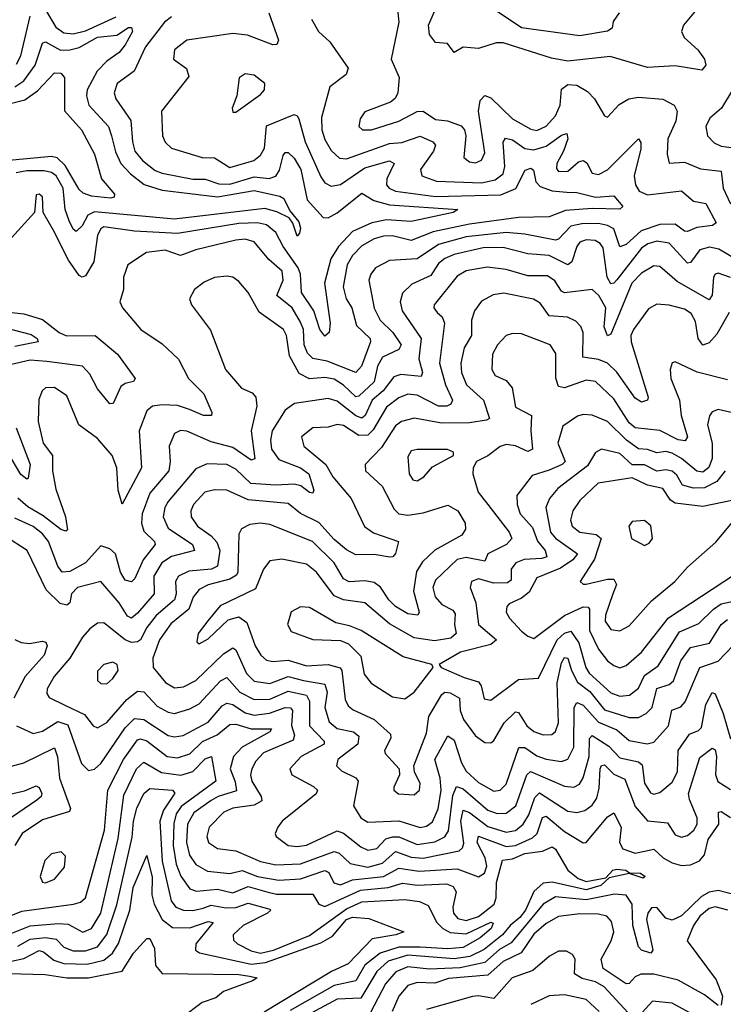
# Model space of a CAD drawing. Extents: x 1678431 to 1860718, y 384618 to 522882.
# Tile 255 of 256: x 1732271 to 1734562, y 489499 to 492703. Entities that reach past the tile are written whole.
import ezdxf

# ---------------------------------------------------------------- set-up
doc = ezdxf.new("R2010")
doc.units = 0

msp = doc.modelspace()

# ---------------------------------------------------------------- linework, layer by layer
at = {"layer": '0CON10XD'}
for points in [[(1733485.6, 492885), (1733505.7, 492695), (1733480, 492575), (1733506.4, 492515), (1733501.8, 492465), (1733493.2, 492446.8), (1733478, 492435), (1733395, 492402.9), (1733379.8, 492380.2), (1733375.6, 492355.6), (1733386.7, 492345), (1733416.2, 492345), (1733505, 492372.5), (1733565.5, 492404.5), (1733585, 492404.8), (1733625, 492378.6), (1733663.9, 492373.9), (1733708.1, 492358.1), (1733718.6, 492345), (1733723.3, 492325), (1733717.5, 492255), (1733735, 492240.7), (1733755, 492237.3), (1733774.2, 492245.8), (1733785, 492270), (1733764.3, 492405), (1733770.1, 492439.9), (1733785, 492455.9), (1733805, 492448.8), (1733875, 492380), (1733935, 492346.9), (1733955, 492342.3), (1733985, 492356), (1734015, 492390.2), (1734030.8, 492425), (1734035, 492477.1), (1734055, 492492.4), (1734085, 492489.5), (1734119.4, 492469.4), (1734142, 492445), (1734175, 492390), (1734185, 492386), (1734222.6, 492427.4), (1734254.3, 492445.7), (1734285, 492450.6), (1734365, 492444.1), (1734401.8, 492425), (1734411.7, 492405), (1734407.1, 492372.9), (1734380.8, 492315), (1734379.3, 492265), (1734385, 492236.2), (1734435, 492239.3), (1734487.3, 492217.3), (1734555, 492209.6), (1734561.5, 492155), (1734585, 492103.2)], [(1734519.1, 492790.9), (1734432.5, 492685), (1734425.5, 492665), (1734434.5, 492645), (1734479.1, 492605), (1734500, 492575), (1734504.4, 492555), (1734491.8, 492538.2), (1734405, 492553.2), (1734315, 492547.5), (1734193.6, 492583.6), (1734055, 492567.7), (1734002.4, 492577.6), (1733845, 492627.8), (1733822.1, 492627.9), (1733765, 492609.7), (1733715, 492613.1), (1733685, 492596.2), (1733663.3, 492625), (1733625, 492628.6), (1733605.5, 492655), (1733601.8, 492685), (1733641.2, 492775)], [(1732765, 492712.6), (1732742.9, 492695), (1732681.2, 492615), (1732644.2, 492535), (1732588.7, 492495), (1732578.4, 492465), (1732584, 492445), (1732633, 492375), (1732638.1, 492305), (1732646.5, 492275), (1732671.4, 492245), (1732712.7, 492212.7), (1732735, 492203.2), (1732834.5, 492184.5), (1732875, 492183.8), (1732919.1, 492169.1), (1732955, 492168.1), (1733035, 492191.4), (1733083.5, 492186.5), (1733105, 492193.5), (1733116.8, 492213.2), (1733128.9, 492261.1), (1733135, 492270.4), (1733145, 492271.2), (1733165, 492252.2), (1733186, 492215), (1733206.5, 492116.5), (1733259, 492059), (1733275, 492058.1), (1733305, 492074), (1733385, 492138.4), (1733424.3, 492114.3), (1733475, 492100.1), (1733697.1, 492085), (1733682, 492075), (1733545, 492046.2), (1733465, 492051.7), (1733418, 492042), (1733355, 492013.9), (1733309.5, 491965), (1733284, 491925), (1733263.2, 491845), (1733282.2, 491715), (1733278.9, 491685), (1733265, 491673.5), (1733248.4, 491695), (1733228.4, 491755), (1733188.5, 491815), (1733185.4, 491874.6), (1733178.2, 491895), (1733129, 491965), (1733105, 492010.2), (1733075, 492035.1), (1733045, 492041.5), (1732985, 492039.8), (1732785, 492007.6), (1732644.8, 492014.8), (1732545, 492029.1), (1732535, 492022.7), (1732525, 492001.4), (1732512.6, 491915), (1732485, 491869.6), (1732475, 491864.6), (1732465, 491870), (1732430.3, 491920.3), (1732380.5, 492019.5), (1732347.3, 492075), (1732345, 492126), (1732335, 492135.6), (1732325, 492133.3), (1732319.4, 492075), (1732245, 491993.1)], [(1732261.3, 492558.7), (1732274.5, 492585), (1732305.8, 492714.2)], [(1733082.7, 492725), (1733114.1, 492635.9), (1733108.2, 492621.8), (1733095, 492621.1), (1733012.5, 492652.5), (1732965, 492657.9), (1732815, 492636.2), (1732775.6, 492605), (1732772.2, 492575), (1732813.9, 492543.9), (1732822, 492518), (1732732.9, 492405), (1732736.2, 492325), (1732745, 492304.4), (1732765.6, 492285), (1732865, 492254.7), (1732905, 492253.7), (1732955, 492222.5), (1733033.8, 492245), (1733055, 492262.2), (1733067.7, 492285), (1733075, 492358), (1733165, 492394.1), (1733175, 492390.4), (1733180.3, 492380.3), (1733200.9, 492305), (1733251.1, 492191.1), (1733265, 492171.6), (1733285, 492161.1), (1733315, 492166.6), (1733395, 492221.2), (1733475, 492243.4), (1733490, 492235), (1733466, 492185), (1733465.6, 492165.6), (1733474.2, 492154.2), (1733495, 492144.9), (1733625, 492128.1), (1733837.3, 492132.7), (1733886.5, 492153.5), (1733917, 492213), (1733935, 492220.3), (1733943.6, 492213.6), (1733951.3, 492175), (1733965, 492159.7), (1734005, 492146), (1734051.9, 492141.9), (1734085, 492140.9), (1734145, 492125.4), (1734205, 492129.3), (1734234.5, 492095), (1734225, 492086.2), (1734135, 492088.5), (1734048.3, 492081.7), (1733995, 492061.3), (1733895, 492058.8), (1733735, 492037.1), (1733617.2, 492012.8), (1733545, 491984.1), (1733485, 491999.3), (1733455, 491998.6), (1733425, 491989.8), (1733385, 491966.5), (1733355, 491935.3), (1733337, 491905), (1733323.9, 491833.9), (1733333.7, 491795), (1733352.8, 491765), (1733367.5, 491707.5), (1733411.6, 491665), (1733413.1, 491655), (1733384.3, 491575.7), (1733365.2, 491554.8), (1733271.9, 491591.9), (1733225, 491600), (1733207.8, 491617.8), (1733197, 491645), (1733194.9, 491694.9), (1733185, 491718.9), (1733158.4, 491765), (1733108.3, 491805), (1733129.3, 491855), (1733126, 491885), (1733082.4, 491922.4), (1733035, 491980.2), (1733005, 491988.4), (1732974.6, 491985.4), (1732845, 491954), (1732795, 491935.6), (1732745, 491952.8), (1732684.5, 491945.5), (1732623.1, 491905), (1732609.2, 491865), (1732608.8, 491825), (1732597.5, 491785), (1732606.2, 491765), (1732665.5, 491695), (1732735, 491647.9), (1732788.3, 491598.3), (1732820.3, 491535), (1732871.1, 491485), (1732897.1, 491425), (1732895.7, 491415), (1732870, 491415), (1732824.3, 491434.3), (1732785, 491447.8), (1732735, 491449.7), (1732703.1, 491445), (1732685, 491430.5), (1732659.8, 491365), (1732668.3, 491245), (1732605, 491126.2), (1732592.2, 491172.2), (1732587.4, 491245), (1732572.3, 491285), (1732525, 491340), (1732464.3, 491385), (1732425, 491479.4), (1732385, 491506.4), (1732355.5, 491504.5), (1732344.4, 491495), (1732333.3, 491466.7), (1732331.6, 491395), (1732348.2, 491325), (1732378.6, 491285), (1732378.4, 491235), (1732389, 491175), (1732420.3, 491085), (1732426.7, 491043.3), (1732422, 491038), (1732405, 491044.3), (1732348.2, 491088.2), (1732297.3, 491117.3), (1732265, 491146.2)], [(1732355, 492735.3), (1732388.9, 492678.9), (1732415, 492659.7), (1732445, 492657.3), (1732485, 492666.3), (1732585, 492712.3)], [(1733220.9, 492705), (1733244.4, 492664.4), (1733281.2, 492631.2), (1733340.5, 492545), (1733334.3, 492525), (1733280.9, 492485), (1733253.2, 492385), (1733254.5, 492345), (1733265, 492313.6), (1733285, 492277.3), (1733312.2, 492252.2), (1733335, 492250.2), (1733475, 492299.6), (1733515, 492303.3), (1733575, 492323.7), (1733615.6, 492305), (1733624.7, 492295), (1733618.3, 492275), (1733575.4, 492215), (1733580, 492195), (1733628, 492178), (1733775, 492172), (1733818.6, 492181.4), (1733845, 492201.8), (1733850.1, 492225), (1733845.2, 492304.8), (1733853.1, 492316.9), (1733875, 492311.5), (1733915, 492284.3), (1733945, 492279.6), (1733985, 492291.2), (1734035, 492326.8), (1734052.1, 492332.1), (1734055.8, 492315), (1734040.9, 492275), (1734019.5, 492235), (1734018.6, 492218.6), (1734025, 492209.2), (1734055, 492209.5), (1734089.9, 492240.1), (1734105, 492244.7), (1734117.1, 492237.1), (1734135, 492204), (1734155, 492198.8), (1734185, 492214.7), (1734285.5, 492315.5), (1734293, 492303), (1734292.6, 492282.6), (1734271.9, 492195), (1734275.9, 492165.9), (1734287.6, 492145), (1734315, 492133.2), (1734425, 492145.8), (1734465, 492112.7), (1734504.7, 492104.7), (1734537.9, 492042.1), (1734526.6, 492033.4), (1734475, 492026.7), (1734445, 492013.9), (1734435, 492014.7), (1734405, 492037.4), (1734355, 492036.4), (1734293.9, 492016.1), (1734245, 491971.4), (1734225, 491963.5), (1734205, 492022.2), (1734185, 492033.5), (1734155, 492039.3), (1734101.2, 492038.8), (1734065, 492031.5), (1734025, 491988.6), (1734015, 491985.9), (1733915.1, 492005.1), (1733855, 492010.4), (1733725, 491996), (1733635, 491971.4), (1733565, 491925.2), (1733475, 491919.2), (1733429.6, 491895), (1733414.1, 491875), (1733408.2, 491855), (1733425, 491764.4), (1733444.8, 491725), (1733485.5, 491685.5), (1733512.5, 491645), (1733505, 491629.5), (1733452.2, 491605), (1733436.2, 491575), (1733425, 491524.8), (1733375, 491478.1), (1733365, 491475.9), (1733325, 491513.9), (1733295, 491533.3), (1733265, 491538.1), (1733215, 491534.2), (1733181.5, 491551.5), (1733149.1, 491609.1), (1733140, 491675), (1733130, 491695), (1733051.2, 491751.2), (1733014.6, 491815), (1732985, 491850.9), (1732965, 491865.5), (1732945, 491868.8)], [(1734222.5, 492725), (1734203, 492697), (1734200, 492675), (1734184.2, 492665.8), (1734095, 492650.8), (1733905, 492676.8), (1733825, 492729.3)], [(1732255, 492484.9), (1732285, 492504.2), (1732321.6, 492555), (1732345, 492626.9), (1732355, 492630.5), (1732404, 492604), (1732435, 492604.9), (1732465, 492612.7), (1732525, 492645.6), (1732587.8, 492652.2), (1732625, 492678.1), (1732635, 492677.8), (1732638.4, 492665), (1732615, 492621.2), (1732595, 492596.2), (1732555, 492567.9), (1732523.6, 492535), (1732490.6, 492475), (1732488.7, 492455), (1732496.8, 492425), (1732560.7, 492355), (1732570.3, 492325), (1732583.1, 492273.1), (1732600.9, 492235), (1732631.6, 492201.6), (1732676.9, 492166.9), (1732735, 492148.1), (1732915, 492126.2), (1733035, 492146.7), (1733118.4, 492128.4), (1733131, 492121), (1733151, 492081), (1733180, 492045), (1733185.7, 492025), (1733181.9, 492008.1), (1733175, 491998.8), (1733160.8, 492040.8), (1733148.3, 492058.3), (1733108.1, 492078.2), (1733068.8, 492088.8), (1732775, 492053.3), (1732515, 492077.2), (1732493.5, 492066.5), (1732475, 492032.6), (1732455, 492013.9), (1732445, 492021.5), (1732431.9, 492048.1), (1732419.1, 492085), (1732413, 492155), (1732389.5, 492195), (1732375, 492205.4), (1732350.7, 492210.7), (1732295, 492211.5), (1732259.6, 492205)], [(1732215, 492424.1), (1732287.8, 492442.2), (1732328.8, 492471.2), (1732385, 492529.6), (1732405, 492529.1), (1732417.3, 492515), (1732416.6, 492406.6), (1732472.4, 492345), (1732515, 492265.6), (1732537.1, 492185), (1732579.4, 492135), (1732578.8, 492125), (1732567.4, 492122.6), (1732505, 492128.9), (1732478.2, 492138.2), (1732465, 492150), (1732418.9, 492228.9), (1732393.8, 492253.8), (1732375, 492258.1), (1732225, 492243.9)], [(1732975, 492402), (1733055, 492459.4), (1733068.5, 492475), (1733069.1, 492495), (1733035, 492522.3), (1733005, 492526.9), (1732986.2, 492513.8), (1732978.1, 492455), (1732962.5, 492415), (1732965, 492402.5), (1732975, 492402)], [(1734625, 492530.5), (1734555.4, 492415), (1734517.4, 492382.6), (1734504.6, 492355), (1734510.4, 492325), (1734532.3, 492302.3), (1734555, 492291.4), (1734605, 492285.2)], [(1734635, 491903.7), (1734546.5, 491956.5), (1734516.9, 491963.1), (1734485, 491954.3), (1734455, 491913.1), (1734445, 491910.3), (1734385.5, 491975.5), (1734345, 491982.4), (1734316.2, 491973.8), (1734295, 491959.2), (1734215, 491856.8), (1734205, 491845.3), (1734195, 491843.8), (1734183.4, 491865), (1734170.1, 491960.1), (1734160.6, 491975), (1734144.2, 491984.2), (1734115, 491986.2), (1734095, 491978.6), (1734084.8, 491965), (1734069, 491915), (1734055, 491905.2), (1733995, 491935.4), (1733925, 491941.4), (1733845, 491961.6), (1733780.2, 491960.2), (1733685, 491938.5), (1733655, 491925.8), (1733635, 491909), (1733609.2, 491870.8), (1733548.2, 491841.8), (1733517.5, 491812.5), (1733510.2, 491785), (1733516.5, 491755), (1733577.9, 491665), (1733570.9, 491599.1), (1733582.7, 491555), (1733578.4, 491541.6), (1733511.7, 491548.3), (1733488.9, 491541.1), (1733454.6, 491495.4), (1733418.6, 491465), (1733395.7, 491415), (1733385, 491406.6), (1733365, 491414), (1733305, 491461.3), (1733275, 491469.8), (1733166.1, 491453.9), (1733135, 491431.8), (1733093.3, 491365), (1733088.1, 491335), (1733091.3, 491305), (1733115, 491272.1), (1733185, 491244.3), (1733212.3, 491225), (1733228.3, 491171.7), (1733225, 491162.2), (1733215, 491164), (1733185.9, 491185.9), (1733165, 491191.1), (1733105, 491188.6), (1733024.1, 491194.1), (1732975, 491240.2), (1732945, 491255.2), (1732881.9, 491258.1), (1732845, 491241.2), (1732754.8, 491135), (1732744.1, 491115), (1732738.5, 491085), (1732755, 491048.2), (1732833.3, 490995), (1732840.8, 490975), (1732765, 490955.8), (1732734.5, 490935.5), (1732708, 490892), (1732708.6, 490835), (1732655, 490771.3), (1732635, 490755.7), (1732622, 490762), (1732595, 490804.8), (1732535, 490874.1), (1732459.6, 490855), (1732440, 490835), (1732434.6, 490805), (1732425, 490797.6), (1732403.3, 490803.3), (1732358, 490848), (1732295.2, 490975.2), (1732225, 491020.9)], [(1734585, 491863.9), (1734545, 491878.4), (1734534.8, 491875.2), (1734529.3, 491865), (1734525, 491806), (1734515, 491791.5), (1734411.2, 491851.2), (1734355, 491900.3), (1734335, 491902.4), (1734295, 491878.5), (1734263.4, 491845), (1734195, 491680), (1734185, 491674.5), (1734173.4, 491703.4), (1734179, 491765), (1734156.7, 491805), (1734135, 491824.7), (1734045, 491814.3), (1734035, 491819.6), (1734013.2, 491853.2), (1733989, 491869), (1733925, 491869.5), (1733855, 491890), (1733792.9, 491897.1), (1733725, 491885.2), (1733695, 491867.8), (1733620.9, 491775), (1733619.5, 491765), (1733630.5, 491750.5), (1733645.9, 491735.9), (1733654.2, 491715), (1733637.4, 491585), (1733657.5, 491515), (1733679.6, 491465), (1733675, 491451.4), (1733661.2, 491445), (1733635, 491445.2), (1733565, 491480.5), (1733535, 491483.8), (1733505, 491472.5), (1733465, 491441.9), (1733422.2, 491367.8), (1733405, 491350.6), (1733375, 491350.3), (1733325, 491382.3), (1733305, 491385.2), (1733275, 491377.2), (1733225, 491375.2), (1733188.4, 491345), (1733196.1, 491315), (1733267.7, 491255), (1733290.9, 491215), (1733349.8, 491145), (1733393.3, 491053.3), (1733423.3, 491033.3), (1733504.4, 491005), (1733494.6, 490965.4), (1733486, 490955), (1733476.2, 490953.8), (1733425, 490962.3), (1733365, 490961.2), (1733335, 490977.6), (1733295, 491011.6), (1733245, 491066.7), (1733185.4, 491095.4), (1733145, 491128.1), (1733015, 491140.6), (1732945, 491171.9), (1732905, 491173), (1732874.2, 491165.8), (1732836.9, 491125), (1732828.6, 491105), (1732829.2, 491085), (1732850, 491055), (1732895, 491023.5), (1732913, 491003), (1732922.8, 490975), (1732915.2, 490925), (1732895.1, 490914.9), (1732821.4, 490908.6), (1732788.3, 490891.7), (1732778, 490875), (1732780.8, 490835), (1732775.7, 490815), (1732715.8, 490764.2), (1732684.9, 490725), (1732665, 490685.2), (1732655, 490678.5), (1732635, 490676.5), (1732615, 490685.2), (1732545, 490740), (1732525, 490738.5), (1732499.9, 490720.1), (1732476.1, 490693.9), (1732434.3, 490625), (1732383.3, 490565), (1732360.7, 490525), (1732359.8, 490509.8), (1732367.3, 490497.3), (1732417.9, 490472.1), (1732481.9, 490441.9), (1732510, 490405), (1732525, 490398.2), (1732555, 490415.9), (1732619.8, 490490.2), (1732655, 490517.5), (1732675, 490516), (1732719.2, 490469.2), (1732755, 490449.1), (1732775, 490444.8), (1732825, 490459.8), (1732855, 490476.9), (1732925, 490551.2), (1732945, 490561.8), (1732988, 490515), (1733035, 490490.4), (1733085, 490491.7), (1733145, 490517.7), (1733204.5, 490504.5), (1733214.9, 490485), (1733214.5, 490405), (1733262.2, 490355), (1733262.7, 490345), (1733187.3, 490305), (1733151.1, 490265), (1733156.9, 490245), (1733228, 490208), (1733240.8, 490195), (1733236.7, 490183.3), (1733125.5, 490095), (1733111.1, 490075), (1733103.1, 490055), (1733105.6, 490045), (1733145, 490015.3)], [(1732945, 491868.8), (1732905, 491864), (1732871.4, 491848.6), (1732840, 491825), (1732823.6, 491795), (1732830, 491775), (1732892.1, 491692.1), (1732940.9, 491565), (1732993.6, 491503.6), (1733028.2, 491488.2), (1733040.4, 491475), (1733043.2, 491445), (1733025.2, 491364.8), (1733036.4, 491273.6), (1733025, 491269.4), (1732965, 491310.9), (1732895, 491329.7), (1732815, 491363.6), (1732795, 491366), (1732775, 491356.2), (1732757.6, 491315), (1732761.3, 491265), (1732756.3, 491235), (1732695, 491161.8), (1732669.6, 491095), (1732668.2, 491065), (1732675, 491037.9), (1732710.3, 491005), (1732712.5, 490995), (1732672.8, 490945), (1732645.8, 490884.2), (1732635, 490873.6), (1732615, 490878.9), (1732599.6, 490905), (1732583.1, 490965), (1732565, 490981.3), (1732535, 490990.5), (1732485.8, 490935), (1732435, 490906.9), (1732409.6, 490905), (1732395, 490924.6), (1732364.9, 491004.9), (1732345, 491029.3), (1732315, 491053.6), (1732255, 491080.6)], [(1734580.4, 491749.6), (1734540.5, 491679.5), (1734515, 491651.6), (1734495, 491643.6), (1734480.2, 491665), (1734470.9, 491720.9), (1734456.8, 491746.8), (1734435, 491760.4), (1734385, 491773.7), (1734345, 491776.8), (1734318, 491762), (1734269.3, 491695), (1734260.8, 491675), (1734261.4, 491655), (1734317.1, 491475), (1734315, 491464.4), (1734295, 491458.4), (1734275, 491471.6), (1734215.5, 491555.5), (1734185.1, 491585.1), (1734155, 491597.5), (1734104.1, 491605), (1734105.9, 491685), (1734097.7, 491705), (1734081.4, 491721.4), (1734054.4, 491734.4), (1733995, 491738.8), (1733965, 491780), (1733943.3, 491793.3), (1733847.4, 491812.6), (1733812.1, 491807.9), (1733775, 491786.8), (1733751.2, 491755), (1733741.4, 491725), (1733741.9, 491675), (1733717.8, 491635), (1733707.2, 491585), (1733709, 491555), (1733725.2, 491515), (1733780.6, 491465), (1733800.5, 491405), (1733790.5, 491399.5), (1733735, 491391.1), (1733645, 491390.4), (1733555, 491406.5), (1733514.6, 491395.4), (1733495, 491381.1), (1733449, 491311), (1733395.4, 491255), (1733396.7, 491235), (1733450.6, 491185), (1733489.7, 491109.7), (1733505, 491095.3), (1733535, 491090.9), (1733585, 491097.8), (1733665, 491123.3), (1733697.5, 491105), (1733721.2, 491065), (1733722.7, 491045), (1733710.5, 491025), (1733623, 490977), (1733581.9, 490938.1), (1733562.9, 490907.1), (1733553.4, 490843.4), (1733571.1, 490775), (1733567.5, 490765), (1733535, 490769.8), (1733495, 490793.3), (1733472.7, 490815), (1733446.1, 490856.1), (1733425, 490871.7), (1733395, 490877.1), (1733343.5, 490873.5), (1733325, 490883.4), (1733295.2, 490935), (1733223.9, 491005), (1733085, 491059.8), (1733055, 491064.8), (1733019.9, 491060.1), (1732993.8, 491046.2), (1732985, 491028.8), (1732981.6, 490905), (1732976.5, 490895), (1732955, 490881.8), (1732885, 490863.8), (1732855, 490848.6), (1732835.9, 490824.1), (1732821.9, 490785), (1732762.8, 490737.2), (1732726.2, 490685), (1732704.7, 490625), (1732705.4, 490595), (1732745.8, 490545.8), (1732775, 490529), (1732805, 490532), (1732845, 490552), (1732935, 490638.9), (1732965, 490658.6), (1732975, 490652.3), (1733009.2, 490575), (1733035, 490550.2), (1733085, 490542.2), (1733145, 490565.4), (1733195, 490552.7), (1733265, 490540.7), (1733272.1, 490515), (1733264.9, 490465), (1733278.4, 490418.4), (1733305, 490396.2), (1733357.3, 490385), (1733375, 490371.5), (1733372.3, 490345), (1733307.2, 490295), (1733302.7, 490275), (1733318.8, 490258.8), (1733365.2, 490235.2), (1733372.5, 490225), (1733357.6, 490145), (1733382.2, 490105), (1733405, 490091.6), (1733505, 490095.5), (1733575, 490074.2), (1733595, 490077.9), (1733615, 490092.7), (1733633.1, 490135), (1733643.3, 490195), (1733639.7, 490235), (1733622.3, 490295), (1733665, 490372.5), (1733685, 490358.2), (1733708.9, 490285), (1733725, 490257.4), (1733765, 490220.6), (1733815, 490192.6), (1733835, 490195.7), (1733855, 490215.4), (1733896.1, 490333.9), (1733915, 490334.8), (1733955, 490307.5), (1733985, 490296.2), (1734035, 490289.1), (1734055, 490296.5), (1734075.5, 490335), (1734075.7, 490464.3), (1734085, 490481.1), (1734105, 490472.7), (1734155, 490416.7), (1734215, 490392.4), (1734255, 490357.4), (1734313.3, 490346.7), (1734335, 490351.9), (1734383.4, 490405), (1734394.5, 490455.5), (1734423.5, 490466.5), (1734437.1, 490482.9), (1734485, 490594.6), (1734545, 490615.2), (1734595, 490667.4)], [(1732204.2, 491754.2), (1732285, 491745.5), (1732345, 491727.4), (1732399.7, 491685), (1732424, 491674), (1732517.5, 491675), (1732590, 491615), (1732647.5, 491535), (1732641.2, 491525), (1732615, 491519.2), (1732601, 491509), (1732576, 491454), (1732565, 491453.1), (1732525, 491501.2), (1732499.9, 491549.9), (1732475.4, 491575.4), (1732360.1, 491590.1), (1732305, 491594.6), (1732245, 491580.9)], [(1732195, 491708.1), (1732308.3, 491678.3), (1732328.2, 491665), (1732331.2, 491655), (1732326.4, 491653.6), (1732255, 491639.5)], [(1734575, 491530.4), (1734476.4, 491556.4), (1734405, 491589.2), (1734395, 491586.2), (1734388.5, 491565), (1734390.4, 491535), (1734418.9, 491465), (1734424.5, 491414.5), (1734444.6, 491345.4), (1734437.1, 491332.9), (1734415, 491335.7), (1734355, 491365.6), (1734275, 491374.8), (1734255, 491390.9), (1734205, 491469.5), (1734145, 491525.9), (1734115, 491529.5), (1734045, 491505.3), (1734025, 491509.1), (1734016.1, 491536.1), (1734016.7, 491616.7), (1733998.1, 491645), (1733905, 491680.4), (1733875, 491682.2), (1733855, 491675.6), (1733826.2, 491645), (1733810, 491615), (1733807.7, 491565), (1733818.9, 491545), (1733855, 491528.5), (1733874.7, 491505), (1733885, 491441.5), (1733937.3, 491415), (1733934.8, 491365), (1733940.8, 491305), (1733925, 491298.1), (1733885, 491316), (1733855, 491320.5), (1733835, 491313.9), (1733795, 491283.5), (1733758, 491265), (1733747.5, 491245), (1733746.7, 491225), (1733764.1, 491165), (1733795.3, 491125), (1733864.8, 491035), (1733872.7, 491015), (1733855.5, 490995), (1733795.3, 490965), (1733785, 490941.2), (1733725, 490952.5), (1733695, 490946.3), (1733625, 490879.2), (1733616, 490855), (1733623.9, 490825), (1733645, 490799.3), (1733680.8, 490780.8), (1733689.2, 490769.2), (1733686.2, 490735), (1733692.5, 490705), (1733675, 490689.7), (1733621.9, 490681.8), (1733555, 490691.8), (1733475, 490737.3), (1733395, 490804.8), (1733325, 490815.1), (1733295, 490828.1), (1733237, 490905), (1733205, 490931.2), (1733125, 490947.2), (1733085, 490941.8), (1733065.2, 490914.8), (1733039, 490851), (1732923.5, 490795), (1732883.8, 490746.2), (1732852.1, 490705), (1732848.3, 490678.3), (1732855, 490672), (1732885, 490688.2), (1732950.1, 490749.9), (1732985, 490760), (1733010.7, 490740.7), (1733038, 490665), (1733056.5, 490635), (1733075, 490618.6), (1733095, 490614.3), (1733145, 490618.5), (1733205, 490600.3), (1733275, 490604.5), (1733314, 490594), (1733319.6, 490585), (1733331.1, 490491.1), (1733340.4, 490470.4), (1733356.5, 490456.5), (1733424.7, 490425), (1733477.8, 490377.8), (1733479.3, 490365), (1733459.1, 490325), (1733460.4, 490315), (1733506.7, 490265), (1733507.8, 490245), (1733489.5, 490205), (1733489.4, 490195), (1733504.1, 490184.1), (1733555, 490180.5), (1733572.2, 490195), (1733575, 490216.7), (1733556, 490255), (1733553.8, 490275), (1733595, 490381.4), (1733602.7, 490435), (1733645, 490507.1), (1733655, 490514.7), (1733672.7, 490512.7)], [(1734625, 491415.6), (1734545, 491434.7), (1734525, 491426.4), (1734516.2, 491413.8), (1734510.2, 491385), (1734524.8, 491325), (1734525.4, 491275), (1734514.2, 491245.8), (1734495, 491230.5), (1734475, 491234), (1734425.6, 491275), (1734395, 491291.9), (1734375, 491298.2), (1734345, 491293.8), (1734315, 491304.4), (1734285, 491306.4), (1734246.8, 491335), (1734185, 491395.2), (1734135, 491416.2), (1734105, 491418.1), (1734087.3, 491412.7), (1734039.6, 491380.4), (1734022.9, 491325), (1734046.8, 491265), (1734037.2, 491255), (1733995, 491236.9), (1733939.9, 491220.1), (1733889.1, 491155), (1733890.4, 491125), (1733900.2, 491095), (1733940.9, 491050.9), (1733956.4, 491006.4), (1733981.7, 490975), (1733986.8, 490955), (1733971, 490949), (1733913.8, 490946.2), (1733886.7, 490935), (1733871.4, 490915), (1733870.9, 490879.1), (1733859.4, 490870.6), (1733815, 490869), (1733765, 490882.9), (1733741.5, 490875), (1733737.2, 490855), (1733756, 490805), (1733765.2, 490735), (1733823.2, 490685), (1733805, 490670), (1733706.4, 490645), (1733636.7, 490605), (1733643.3, 490595), (1733718.1, 490561.9), (1733765, 490548.3), (1733773.8, 490535), (1733783, 490493), (1733805, 490488.9), (1733894.5, 490555.5), (1733960.5, 490559.5), (1734021.1, 490685), (1734045, 490706.5), (1734065, 490713), (1734090.8, 490675), (1734113.6, 490595), (1734125, 490576.6), (1734195, 490512.6), (1734225, 490501.9), (1734255.8, 490504.2), (1734285, 490527.6), (1734305, 490569), (1734349.6, 490600.4), (1734419, 490711), (1734481.9, 490738.1), (1734529.4, 490785), (1734555, 490801.8), (1734655, 490823.3)], [(1732260.1, 491375), (1732305.6, 491255), (1732299.3, 491210.7), (1732295, 491207.8), (1732275, 491222.5), (1732218.7, 491318.7)], [(1733565, 491201.8), (1733586.7, 491215), (1733615, 491247.5), (1733683.3, 491285), (1733683.8, 491295), (1733664.1, 491304.1), (1733565, 491304.5), (1733545, 491299.5), (1733535, 491280), (1733539.2, 491225), (1733551.4, 491205), (1733565, 491201.8)], [(1734567.6, 491235), (1734540, 491200), (1734500.5, 491179.5), (1734465, 491178.7), (1734428.2, 491188.2), (1734410.4, 491220.4), (1734395, 491233.6), (1734375, 491238.4), (1734345, 491234.1), (1734305, 491254.1), (1734265, 491254.7), (1734225, 491290.7), (1734165, 491305.3), (1734145.6, 491294.4), (1734119.3, 491250.7), (1734023.1, 491176.9), (1733995.8, 491145), (1733983.8, 491115), (1733998.6, 491035), (1734015, 491015.9), (1734086.7, 490965), (1734071.6, 490945), (1734031.8, 490918.2), (1733955, 490886.4), (1733929.8, 490840.2), (1733905, 490820.9), (1733865, 490802.3), (1733856.9, 490793.1), (1733855.3, 490775), (1733865.9, 490755), (1733905, 490712.9), (1733925, 490696.2), (1733945, 490688.9), (1734045, 490763.8), (1734105, 490791.9), (1734121.6, 490791.6), (1734126.4, 490785), (1734125.6, 490715), (1734154.9, 490654.9), (1734185, 490616), (1734205, 490601.3), (1734225, 490593.9), (1734245, 490601.3), (1734294.9, 490645.1), (1734383.5, 490756.5), (1734705, 490968.2)], [(1734595, 491138.8), (1734495, 491118.8), (1734405, 491129.3), (1734389.4, 491139.4), (1734365, 491176.8), (1734315, 491187.8), (1734265, 491211.7), (1734154.6, 491195), (1734095, 491138.2), (1734072.1, 491105), (1734064, 491074), (1734070, 491055), (1734095, 491035.7), (1734147.4, 491027.4), (1734163.5, 491015), (1734142.3, 490947.7), (1734095.7, 490875), (1734105, 490865.7), (1734115.5, 490865.5), (1734185, 490882.6), (1734205, 490881.8), (1734214.2, 490865), (1734201.2, 490831.2), (1734178, 490765), (1734177.2, 490745), (1734195, 490718.8), (1734225, 490713.7)], [(1734225, 490713.7), (1734255, 490730.7), (1734328.3, 490811.7), (1734403.8, 490875), (1734445, 490920.9), (1734537.6, 491002.4), (1734600.7, 491079.3)], [(1734305, 490992.2), (1734320.2, 490999.8), (1734330.8, 491015), (1734325.7, 491055.7), (1734305, 491072.7), (1734265, 491070), (1734254.4, 491055), (1734262.9, 491015), (1734305, 490992.2)], [(1733525, 490492.9), (1733555, 490514.5), (1733616.7, 490595), (1733612.5, 490605), (1733519.3, 490629.3), (1733382.5, 490715), (1733345, 490730.8), (1733300, 490740), (1733215, 490789.5), (1733185, 490791.9), (1733154.6, 490775.4), (1733142.5, 490735), (1733155, 490711.9), (1733225.8, 490685.8), (1733315, 490682.1), (1733341.3, 490671.3), (1733381.6, 490631.6), (1733392.9, 490572.9), (1733415, 490543.5), (1733485, 490499.1), (1733525, 490492.9)], [(1733672.7, 490512.7), (1733703.2, 490495), (1733704.8, 490455), (1733715.6, 490425.6), (1733755, 490372.5), (1733785, 490350.9), (1733805, 490350), (1733815, 490356.7), (1733848.3, 490415), (1733885, 490450), (1733895, 490448.7), (1733922.2, 490405), (1733945, 490386), (1733975, 490375.7), (1734003.1, 490376.9), (1734015, 490386.2), (1734025.5, 490415), (1734021.3, 490545), (1734035, 490610), (1734045, 490627.5), (1734055.2, 490625), (1734066.9, 490585), (1734087.2, 490547.2), (1734127.1, 490517.1), (1734175, 490456.6), (1734255, 490431.7), (1734285, 490431.7), (1734310, 490445), (1734329.6, 490465), (1734345, 490526.8), (1734385, 490539.4), (1734399.1, 490550.9), (1734423.6, 490616.4), (1734455, 490660.2), (1734516.1, 490673.9), (1734554.9, 490735.1), (1734575, 490751.4)], [(1732256, 490686), (1732275.9, 490675.9), (1732303.2, 490673.2), (1732345, 490680.9), (1732356.8, 490676.8), (1732360.9, 490665), (1732350.5, 490635), (1732289.2, 490565), (1732252, 490495)], [(1732555, 490541.5), (1732575, 490558.6), (1732591.5, 490585), (1732588.1, 490605), (1732575, 490611.8), (1732545, 490604.4), (1732525, 490583.3), (1732525, 490552), (1732535, 490542.9), (1732555, 490541.5)], [(1733145, 490015.3), (1733175, 490011.7), (1733205, 490016.7), (1733305, 490063), (1733325, 490056), (1733381.4, 490011.4), (1733405, 490000.8), (1733433.9, 490006.1), (1733462.9, 490037.1), (1733485, 490044.2), (1733505, 490043.4), (1733565, 490019.2), (1733623.1, 490026.9), (1733655, 490044), (1733667.3, 490062.7), (1733681.4, 490178.6), (1733692.9, 490207.1), (1733715, 490200.3), (1733795, 490130.6), (1733825, 490119.1), (1733855, 490120.7), (1733886.5, 490145), (1733922, 490245), (1733934.1, 490255.9), (1734045, 490208.4), (1734075, 490205.2), (1734093.3, 490215), (1734105, 490235.5), (1734124.6, 490305), (1734126, 490364), (1734135, 490373.7), (1734188.8, 490338.8), (1734225, 490300.5), (1734285, 490287.3), (1734297.6, 490277.6), (1734305, 490218.1), (1734325, 490186.7), (1734335, 490182.4), (1734355, 490188), (1734395, 490221.6), (1734412, 490255), (1734414.1, 490325), (1734452, 490378), (1734480.4, 490389.6), (1734490.1, 490399.9), (1734505.2, 490474.8), (1734525, 490513.3), (1734535, 490509.4), (1734561.4, 490445), (1734585, 490362.5)], [(1732260.9, 490405), (1732315, 490380.2), (1732345, 490387.1), (1732395, 490419.5), (1732428.3, 490408.3), (1732472.5, 490282.5), (1732495, 490260), (1732515, 490264.1), (1732535, 490282), (1732615, 490398.3), (1732645, 490428.5), (1732675, 490425.2), (1732755, 490373.8), (1732775, 490369.5), (1732803.6, 490373.6), (1732885, 490417), (1732929.9, 490470.1), (1732945, 490478.8), (1732965, 490474.6), (1733005, 490446.7), (1733035, 490440.1), (1733084, 490446), (1733135, 490465.1), (1733153.1, 490463.1), (1733159, 490455), (1733156, 490406), (1733165.8, 490375), (1733161.7, 490358.3), (1733065, 490317.5), (1733039.8, 490290.2), (1733027, 490265), (1733023, 490245), (1733027, 490225), (1733056.8, 490175), (1733059.1, 490160.9), (1733035, 490146.2), (1732965, 490137.3), (1732935.8, 490124.2), (1732887.6, 490075), (1732880.5, 490045), (1732885.7, 490025.7), (1732915, 490005.9), (1732975, 489997.6), (1733055, 489963.9), (1733105, 489953), (1733185, 489955.6), (1733295, 489995.8), (1733311, 489991), (1733346.9, 489956.9), (1733404.7, 489944.7), (1733452.4, 489957.6), (1733495, 489995.4), (1733545, 489977.6), (1733585, 489974.7), (1733701.8, 489998.2), (1733712.1, 490007.9), (1733716.5, 490023.5), (1733707, 490095), (1733715, 490130), (1733735, 490123.1), (1733795, 490077.5), (1733855, 490059.2), (1733885, 490064.5), (1733910.2, 490085), (1733928.7, 490115), (1733948, 490172), (1733963.3, 490186.7), (1734055, 490127.7), (1734085, 490123), (1734110.8, 490129.2), (1734135, 490146.2), (1734150, 490170), (1734157.8, 490202.2), (1734160.3, 490265), (1734165, 490275.3), (1734175, 490277.8), (1734205, 490247.7), (1734241, 490231), (1734275, 490142.8), (1734315, 490095.7), (1734379.5, 490089.5), (1734405, 490050), (1734425, 490042.4), (1734445, 490048.2), (1734465.2, 490065), (1734476.5, 490085), (1734476.7, 490105)], [(1732225, 489779.6), (1732278.5, 489801.5), (1732445.9, 489824.1), (1732468.7, 489831.3), (1732485, 489844.6), (1732547.3, 490065), (1732558, 490195), (1732608.8, 490295), (1732655, 490359.8), (1732665, 490362.6), (1732685, 490356), (1732750.8, 490305), (1732785, 490301.3), (1732825, 490314.1), (1732866.5, 490353.5), (1732914.4, 490375.6), (1732955, 490409.4), (1732975, 490410.3), (1733025, 490394.8), (1733091.2, 490395), (1733085.6, 490385), (1732995.2, 490335), (1732967.7, 490305), (1732956.8, 490265), (1732972.7, 490222.7), (1732976.9, 490193.1), (1732917.1, 490175), (1732895, 490162.4), (1732838.3, 490121.7), (1732818, 490085), (1732814.6, 490025), (1732824.3, 489984.3), (1732845, 489953.9), (1732882.3, 489932.3), (1732955, 489924.5), (1732995, 489933.8), (1733045, 489914.7), (1733115, 489902.8), (1733185, 489906.5), (1733265, 489934), (1733277.2, 489927.2), (1733293.9, 489893.9), (1733315, 489887.8), (1733355, 489903.6), (1733455, 489914.1), (1733505, 489941.6), (1733571.5, 489931.5), (1733695, 489939.1), (1733765, 489913.2), (1733784.3, 489925.7), (1733792.1, 489947.9), (1733786.7, 489975), (1733760.7, 490025), (1733764.6, 490045.4), (1733855, 490012.5), (1733885.2, 490015.2), (1733940, 490040), (1733955.2, 490055), (1733973.5, 490106.5), (1733985, 490110.5), (1734045, 490061), (1734105, 490024.2), (1734115, 490025.7), (1734185, 490108.6), (1734205, 490122.2), (1734228.6, 490075), (1734223.3, 490025), (1734235, 490004.7), (1734275, 489990), (1734335, 490003.1), (1734365.6, 489975.5), (1734395, 489958.8), (1734425, 489950), (1734455, 489952.3), (1734484.6, 489965.4), (1734500.2, 489985), (1734511.9, 490035), (1734546.5, 490085), (1734545.7, 490124.3), (1734555, 490126.5), (1734585, 490107)], [(1732245, 490273.4), (1732285, 490284.8), (1732385, 490333.5), (1732394.3, 490304.3), (1732401.1, 490235), (1732436.3, 490136.3), (1732433.4, 490126.6), (1732345, 490098.7), (1732279, 490055), (1732255.2, 490015)], [(1732476.8, 489733.2), (1732505, 489744.8), (1732535, 489795.4), (1732591.8, 490038.2), (1732610.3, 490179.7), (1732651.9, 490265), (1732675, 490286.7), (1732733.3, 490253.3), (1732795.3, 490244.7), (1732835, 490256), (1732875, 490297.5), (1732895.3, 490305), (1732909.4, 490225), (1732797.3, 490142.7), (1732781, 490119), (1732772.5, 490087.5), (1732771.1, 490015), (1732780.9, 489955), (1732795.5, 489915.5), (1732824.8, 489874.9), (1732846.7, 489866.7), (1732915, 489873.3), (1732965, 489860.9), (1733015, 489882.4), (1733076.1, 489865), (1733106.9, 489856.9), (1733225, 489856.8), (1733245.5, 489825), (1733265, 489817.4), (1733380.1, 489869.9), (1733471, 489879), (1733517.6, 489892.4), (1733565, 489886.9), (1733660.8, 489890.8), (1733682.5, 489882.5), (1733692.3, 489865), (1733680.7, 489815), (1733683, 489795), (1733697.9, 489777.9), (1733725, 489771), (1733765, 489784.2), (1733815.2, 489825), (1733821.7, 489845), (1733823.8, 489895), (1733842.6, 489967.4), (1733875, 489972), (1733915, 489989.2), (1733972.5, 489997.5), (1734005, 490011.3), (1734015, 490003.6), (1734055.2, 489935), (1734088.6, 489908.6), (1734115, 489898), (1734179.6, 489910.4), (1734202.3, 489935), (1734215, 489938.4), (1734244, 489935), (1734256.7, 489926.7), (1734292.5, 489925), (1734307.5, 489915), (1734300.5, 489909.5), (1734255, 489924.2), (1734190.2, 489909.8), (1734162.9, 489885), (1734115, 489870.7), (1734004.4, 489895.6), (1733975, 489892.9), (1733944.7, 489865.3), (1733917.7, 489805), (1733899.4, 489780.6), (1733867.7, 489755), (1733843.1, 489725), (1733782.8, 489677.2), (1733736, 489654), (1733685, 489646.9), (1733535, 489658.1), (1733471.2, 489638.8), (1733434.3, 489605), (1733381.3, 489518.7), (1733305, 489515.1), (1733191.6, 489455)], [(1734476.7, 490105), (1734451.2, 490165), (1734448.5, 490185), (1734485, 490301.9), (1734525, 490332.5), (1734535, 490327.3), (1734539.9, 490305), (1734536.4, 490246.4), (1734543.9, 490223.9), (1734585, 490197.4)], [(1732225, 490179.4), (1732286.7, 490193.3), (1732325, 490209.1), (1732335, 490204.5), (1732343.1, 490185), (1732341.3, 490175), (1732326.7, 490163.3), (1732245, 490106.4)], [(1732265, 489687.4), (1732305, 489710.2), (1732355, 489715.7), (1732390.2, 489710.2), (1732415, 489684.5), (1732445, 489672.8), (1732485, 489672.3), (1732525, 489685.8), (1732555, 489725.3), (1732588, 489822), (1732637.8, 490042.2), (1732641.4, 490095), (1732652.7, 490137.3), (1732675, 490184.6), (1732695, 490200.8), (1732768.8, 490195), (1732775.8, 490185.8), (1732739.3, 490130.7), (1732727.2, 490095), (1732735.3, 489965), (1732764.5, 489835), (1732780, 489815), (1732805, 489805.2), (1732835, 489803.8), (1732868, 489812), (1732895, 489821.8), (1732942.5, 489812.5), (1732975, 489814.1), (1733015, 489828), (1733085, 489807.9), (1733088.5, 489805), (1733077.5, 489795), (1732998.8, 489755), (1732965.9, 489725), (1732967.4, 489707.4), (1732980.7, 489695), (1733025, 489672.2), (1733055, 489665.1), (1733097.4, 489675), (1733215, 489722.7), (1733335, 489808.9), (1733385, 489831.6), (1733525, 489839.4), (1733572.7, 489832.7), (1733600.4, 489820.4), (1733629, 489765), (1733648.4, 489745), (1733672.6, 489732.6), (1733725, 489728.1), (1733805, 489765.5), (1733812.5, 489762.5), (1733805.8, 489745), (1733770.5, 489715), (1733715, 489683.6), (1733665, 489678.8), (1733575, 489684.3), (1733505, 489684.6), (1733444.7, 489665.3), (1733395, 489625.5), (1733365, 489574.8), (1733295, 489559.6), (1733151.9, 489478.1)], [(1732245, 489639), (1732285, 489648.1), (1732335, 489673.2), (1732349, 489669), (1732382.3, 489642.3), (1732415, 489631.3), (1732490.8, 489629.2), (1732545, 489642.8), (1732573.5, 489665), (1732593.4, 489696.6), (1732629.8, 489805), (1732641.1, 489878.9), (1732685, 489982.5), (1732702.3, 489912.3), (1732701.9, 489855), (1732708.7, 489825), (1732735, 489774.3), (1732768.5, 489748.5), (1732825, 489747.5), (1732885, 489768), (1732901.2, 489765), (1732844.1, 489695), (1732843.5, 489675), (1732856.3, 489666.3), (1733025, 489629.7), (1733071.2, 489635), (1733251.4, 489698.6), (1733289.1, 489720.9), (1733335, 489774.9), (1733355, 489782.6), (1733407.4, 489777.4), (1733521.2, 489735), (1733496, 489725), (1733418.7, 489711.3), (1733340, 489630), (1733286.1, 489605), (1733066.6, 489473.4)], [(1732355, 489893.8), (1732385, 489905.6), (1732417.3, 489945), (1732420.3, 489980.3), (1732406.7, 489995), (1732375, 489987.8), (1732353.6, 489966.4), (1732338.2, 489915), (1732345, 489896), (1732355, 489893.8)], [(1734612.1, 489852.1), (1734545, 489869.1), (1734515, 489863.9), (1734490.1, 489849.9), (1734425, 489786.8), (1734395, 489772.2), (1734375, 489778.5), (1734345, 489813.5), (1734327.8, 489812.2), (1734315.7, 489795), (1734311.4, 489775), (1734332.7, 489675), (1734325.3, 489664.7), (1734295, 489674.7), (1734285.8, 489685.8), (1734267.3, 489755), (1734265.4, 489825), (1734245, 489853.9), (1734207.3, 489857.3), (1734115, 489838.8), (1734015, 489848.8), (1733975, 489824.8), (1733870.9, 489699.1), (1733833.1, 489676.9), (1733785, 489634.5), (1733705, 489617.8), (1733605, 489612.9), (1733535, 489620.8), (1733495.8, 489604.2), (1733462.2, 489565), (1733400.8, 489449.2)], [(1734545, 489494.6), (1734499.9, 489529.9), (1734415, 489576.7), (1734335, 489596.4), (1734293.4, 489596.6), (1734275, 489587.7), (1734255, 489566.2), (1734245, 489565.8), (1734170, 489615), (1734163.7, 489645), (1734196.1, 489705), (1734205.2, 489735), (1734198.1, 489768.1), (1734182.2, 489785), (1734155, 489791.9), (1734095, 489793), (1734025, 489784.4), (1733985, 489761.2), (1733945, 489726.9), (1733903.9, 489666.1), (1733845, 489638.4), (1733795, 489594), (1733667, 489583), (1733622.8, 489567.2), (1733565, 489569.5), (1733535, 489560), (1733505.2, 489525), (1733484.1, 489475)], [(1734575.9, 489805), (1734535, 489815.7), (1734515, 489810.4), (1734485.2, 489785), (1734464.4, 489755), (1734443.8, 489705), (1734538.1, 489578.1), (1734559.2, 489525), (1734555, 489495.8)], [(1732235, 489725.4), (1732305, 489754.2), (1732398.1, 489761.9), (1732429.1, 489759.1), (1732476.8, 489733.2)], [(1732075, 489602.9), (1732354.4, 489595.6), (1732425, 489584.9), (1732495.2, 489585.2), (1732605, 489606.4), (1732642, 489665), (1732685, 489713.1), (1732695, 489712.9), (1732710.5, 489680.5), (1732713.7, 489625), (1732735, 489598.4), (1732984.1, 489595.9), (1733019.7, 489589.7), (1733043.8, 489585), (1733028.6, 489575), (1732935, 489540), (1732909.8, 489520.2), (1732865.6, 489505), (1732798.6, 489455)], [(1734265, 489457.2), (1734174, 489555), (1734145, 489571.4), (1734102.4, 489582.4), (1734077.7, 489597.7), (1734078.9, 489645), (1734070.2, 489660.2), (1734051.4, 489671.4), (1734025, 489671.2), (1733995.6, 489655), (1733941.7, 489608.3), (1733874, 489585), (1733815, 489517.7), (1733765, 489526.1), (1733745, 489523.8), (1733595, 489481.5)], [(1734157.9, 489475), (1734115, 489514.7), (1734045, 489529.5), (1733995, 489526.5), (1733935, 489497.8)], [(1734465, 489464.2), (1734395, 489501.9), (1734331, 489509), (1734285, 489459)]]:
    msp.add_lwpolyline(points, dxfattribs=at)

doc.saveas('drawing.dxf')
